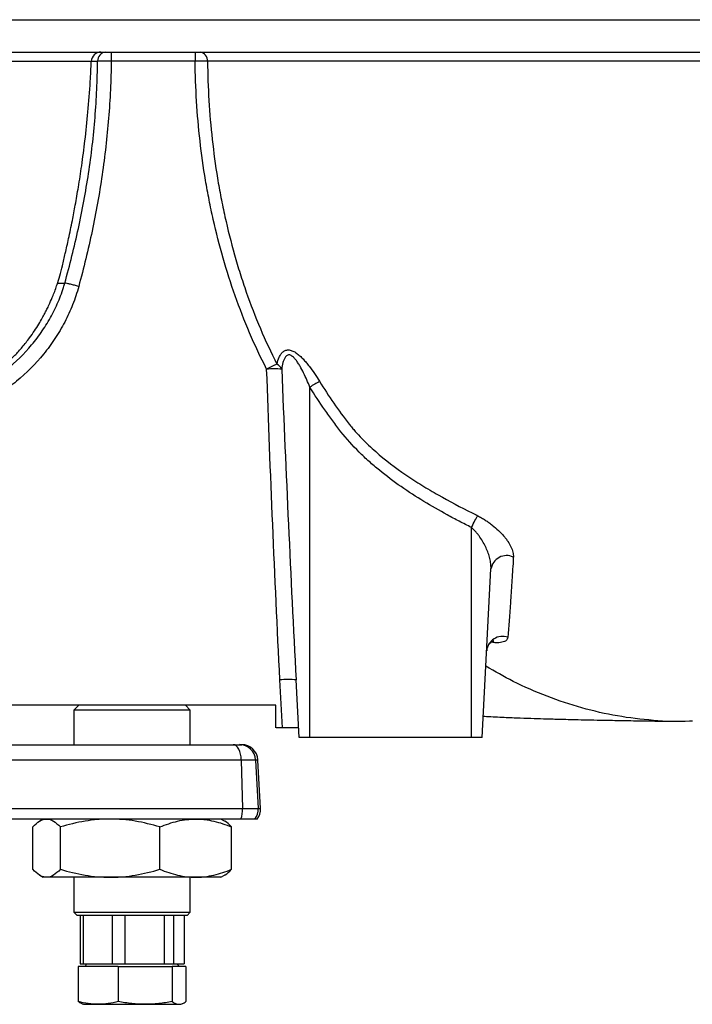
# Model space of a CAD drawing. Header units: millimetres. Extents: x 2817 to 14582, y 2229 to 15574.
# Tile 9 of 23: x 7358 to 8399, y 2456 to 3979. Entities that reach past the tile are written whole.
import ezdxf

# ---------------------------------------------------------------- set-up
doc = ezdxf.new("R2010")
doc.units = ezdxf.units.MM
doc.header["$LTSCALE"] = 5

msp = doc.modelspace()

# ---------------------------------------------------------------- linework, layer by layer
at = {"color": 7, "linetype": 'Continuous', "lineweight": 25}
for p, q in [((7018.5, 3978.5), (9027, 3978.5)), ((7017.8, 3928.5), (9027.2, 3928.5)), ((7499.9, 3928.5), (7499.9, 3914.3)), ((7629.7, 3928.5), (7629.7, 3914.3)), ((7629.7, 3914.3), (7499.9, 3914.3)), ((7807.1, 2868.5), (7807.1, 3410.5)), ((8057.1, 2868.5), (8057.1, 3193.3)), ((8073.7, 2868.5), (8087.4, 3129.5)), ((7764.7, 2883.5), (7760.9, 2957.6)), ((7790.5, 2868.5), (7785.8, 2957.6)), ((7754.7, 2918.5), (7290.9, 2918.5)), ((7449.6, 2918.5), (7442.1, 2911)), ((7442.1, 2911), (7442.1, 2857.5)), ((7622.1, 2911), (7442.1, 2911)), ((7622.1, 2911), (7614.6, 2918.5)), ((7622.1, 2857.5), (7622.1, 2911)), ((7764.7, 2883.5), (7754.8, 2883.5)), ((7789.7, 2883.5), (7764.7, 2883.5)), ((7807.1, 2868.5), (7790.5, 2868.5)), ((8057.1, 2868.5), (7807.1, 2868.5)), ((8073.7, 2868.5), (8057.1, 2868.5)), ((7274.3, 2857.5), (7688.5, 2857.5)), ((7688.5, 2857.5), (7698.3, 2857.5)), ((7698.3, 2857.5), (7701.8, 2857.5)), ((7701.1, 2833.8), (7286.8, 2833.8)), ((7701.1, 2833.8), (7703, 2758.8)), ((7723.2, 2833.8), (7701.1, 2833.8)), ((7723.2, 2833.8), (7727.2, 2758.8)), ((7730.7, 2758.8), (7726.8, 2833.8)), ((7286.9, 2758.8), (7703, 2758.8)), ((7703, 2758.8), (7727.2, 2758.8)), ((7700.6, 2742.5), (7284.4, 2742.5)), ((7394.6, 2742.5), (7389.2, 2739.4)), ((7675, 2739.4), (7669.6, 2742.5)), ((7722.2, 2742.5), (7700.6, 2742.5)), ((7725.8, 2742.5), (7722.2, 2742.5)), ((7378.3, 2664.8), (7378.3, 2730.3)), ((7421.2, 2664.8), (7421.2, 2730.3)), ((7575.1, 2664.8), (7575.1, 2730.3)), ((7686, 2664.8), (7686, 2730.3)), ((7389.2, 2655.7), (7394.6, 2652.5)), ((7399.7, 2652.5), (7394.6, 2652.5)), ((7498.2, 2652.5), (7399.7, 2652.5)), ((7442.1, 2652.5), (7442.1, 2598.5)), ((7630.5, 2652.5), (7498.2, 2652.5)), ((7622.1, 2598.5), (7622.1, 2652.5)), ((7669.6, 2652.5), (7630.5, 2652.5)), ((7669.6, 2652.5), (7675.1, 2655.7)), ((7442.1, 2598.5), (7447.1, 2593.5)), ((7442.1, 2598.5), (7622.1, 2598.5)), ((7617.1, 2593.5), (7447.1, 2593.5)), ((7451.6, 2593.5), (7451.6, 2518.5)), ((7457.1, 2518.5), (7457.1, 2593.5)), ((7501.4, 2593.5), (7501.4, 2518.5)), ((7521.5, 2518.5), (7521.5, 2593.5)), ((7581.9, 2593.5), (7581.9, 2518.5)), ((7596.6, 2518.5), (7596.6, 2593.5)), ((7612.6, 2593.5), (7612.6, 2518.5)), ((7617.1, 2593.5), (7622.1, 2598.5)), ((7448.7, 2514.5), (7448.7, 2460.3)), ((7510.7, 2514.5), (7448.7, 2514.5)), ((7451.6, 2518.5), (7457.1, 2518.5)), ((7457.1, 2518.5), (7501.4, 2518.5)), ((7461.6, 2518.5), (7459.3, 2514.5)), ((7501.4, 2518.5), (7521.5, 2518.5)), ((7510.7, 2514.5), (7510.7, 2460.3)), ((7510.7, 2514.5), (7594.1, 2514.5)), ((7521.5, 2518.5), (7581.9, 2518.5)), ((7581.9, 2518.5), (7596.6, 2518.5)), ((7594.1, 2514.5), (7594.1, 2460.3)), ((7615.5, 2514.5), (7594.1, 2514.5)), ((7596.6, 2518.5), (7612.6, 2518.5)), ((7604.9, 2514.5), (7602.6, 2518.5)), ((7615.5, 2514.5), (7615.5, 2460.3)), ((7454.7, 2456.9), (7457.1, 2456)), ((7457.1, 2456), (7479.7, 2456)), ((7479.7, 2456), (7552.4, 2456)), ((7552.4, 2456), (7604.8, 2456)), ((7604.8, 2456), (7607.1, 2456)), ((7607.1, 2456), (7609.5, 2456.9))]:
    msp.add_line(p, q, dxfattribs=at)
at = {"color": 8, "linetype": 'Continuous', "lineweight": 25}
for p, q in [((7478.7, 3914.1), (7468.3, 3914.1)), ((7726.8, 2833.8), (7723.2, 2833.8)), ((7727.2, 2758.8), (7730.7, 2758.8))]:
    msp.add_line(p, q, dxfattribs=at)
at = {"color": 7, "linetype": 'Continuous', "lineweight": 25, "flags": 128}
for points in [[(8057.1, 3193.3), (8058.6, 3196.1), (8060, 3198.9), (8061.3, 3201.5), (8062.6, 3204), (8063.8, 3206.2), (8064.9, 3208.3), (8065.9, 3210.1), (8066.8, 3211.6)], [(7701.1, 2833.8), (7700.7, 2838.5), (7699.9, 2843), (7698.7, 2847.1), (7697.2, 2850.7), (7695.3, 2853.6), (7693.2, 2855.8), (7690.9, 2857.1), (7688.5, 2857.5)]]:
    msp.add_lwpolyline(points, dxfattribs=at)
at = {"color": 7, "linetype": 'Continuous', "lineweight": 25}
for centre, radius, start, end in [((7484, 3913.5), 15, 90.0002, 178.1247), ((7492.6, 3914.7), 13.9, 94.7487, 182.1635), ((7635.4, 3915.2), 13.4, 355.3466, 81.7655), ((7917.2, 3095.5), 385.7, 114.666, 117.3009), ((7745, 3427.9), 21.3, 29.0365, 58.3175), ((7751.9, 3209.3), 229.2, 87.078, 92.922), ((8022, 3064.5), 407.2, 119.3906, 121.8395), ((8111.7, 3125.2), 24.7, 65.3029, 170.082), ((8105.3, 3000.2), 24.7, 70.7394, 174.1297), ((7773.3, 2838), 120.3, 84.0433, 95.9567), ((7698.3, 2832.6), 25, 2.9439, 89.951), ((7701.8, 2832.5), 25, 3, 90), ((7659.1, 2757.2), 43.9, 340.4848, 2.126), ((7702.2, 2757.5), 25, 323.1889, 2.9998), ((7705.8, 2757.5), 25, 323.1301, 3)]:
    msp.add_arc(centre, radius, start, end, dxfattribs=at)
msp.add_ellipse((5782.1, 1048.9), major_axis=(0, 37685.2), ratio=0.052408, start_param=4.761092, end_param=4.762022, dxfattribs=at)
at = {"color": 8, "linetype": 'Continuous', "lineweight": 25}
for points, knots in [([(7468.4, 3914.1), (7468.4, 3914.1), (7468.6, 3914.1), (7463.4, 3914.1), (7456.4, 3914.1), (7448.6, 3914.1), (7437.5, 3914.1), (7422.2, 3914.1), (7403.7, 3914.1), (7382, 3914.1), (7357.1, 3914.1), (7328.7, 3914.1), (7297.2, 3914.1), (7262.9, 3914.1), (7226.1, 3914.1), (7186.9, 3914.1), (7145, 3914.1), (7100, 3914.1), (7052.3, 3914.1), (7002.2, 3914.1), (6949.9, 3914.1), (6894.4, 3914.2), (6835.5, 3914.2), (6773.1, 3914.2), (6708.5, 3914.2), (6641.5, 3914.1), (6572.2, 3914.1), (6500.6, 3914.1), (6427.1, 3914.1), (6363.3, 3914.1), (6323.8, 3914.1), (6309.9, 3914.1)], [0, 0, 0, 0, 0.030507, 0.079871, 0.104625, 0.129378, 0.163063, 0.196747, 0.230666, 0.264585, 0.299241, 0.333898, 0.36881, 0.403721, 0.437428, 0.471135, 0.505076, 0.539017, 0.573593, 0.608169, 0.642912, 0.677654, 0.71482, 0.751985, 0.789352, 0.82672, 0.864719, 0.902719, 0.940937, 0.979155, 1, 1, 1, 1]), ([(7416.7, 3571), (7417.6, 3571), (7420.1, 3571.1), (7424.9, 3571.2), (7428, 3571.2)], [0, 0, 0, 0, 0.357855, 1, 1, 1, 1]), ([(8113.4, 3023.4), (8112.9, 3021.7), (8111.8, 3018.3), (8104.8, 3015.6), (8096.5, 3014.7), (8090, 3015.7), (8087.9, 3016.1)], [0, 0, 0, 0, 0.294824, 0.577898, 0.867306, 1, 1, 1, 1])]:
    msp.add_open_spline(points, degree=3, knots=knots, dxfattribs=at)
at = {"color": 7, "linetype": 'Continuous', "lineweight": 25}
for points, knots in [([(7276.4, 3403.4), (7278.3, 3404.6), (7281.9, 3406.9), (7287.9, 3410.9), (7293.2, 3414.6), (7296.6, 3417.2), (7298.6, 3418.6), (7300.6, 3419.9), (7302.8, 3421.4), (7306.1, 3423.6), (7310.5, 3426.6), (7315.4, 3430), (7320.7, 3433.9), (7327.4, 3438.8), (7334.3, 3444.4), (7342.3, 3451.3), (7351.6, 3460.3), (7362.3, 3472), (7372.9, 3485.5), (7381.2, 3497.4), (7387.5, 3507.3), (7392.8, 3516.4), (7396.7, 3523.6), (7399.4, 3528.8), (7401.8, 3533.7), (7405.4, 3541.3), (7410.6, 3553.5), (7415.8, 3567.6), (7420.5, 3583), (7424.5, 3599.1), (7429.1, 3618.3), (7434.3, 3641.6), (7439.5, 3666.5), (7444.5, 3693.1), (7449.4, 3721.4), (7454.5, 3754.6), (7459.6, 3793.2), (7464.1, 3836.7), (7467.4, 3877.6), (7468.5, 3903.8), (7468.9, 3914.1)], [0, 0, 0, 0, 0.041629, 0.080339, 0.111568, 0.119827, 0.126988, 0.130247, 0.133456, 0.140244, 0.148331, 0.158309, 0.170506, 0.185114, 0.208446, 0.231524, 0.25213, 0.280129, 0.308135, 0.328888, 0.350214, 0.367968, 0.38181, 0.391539, 0.397424, 0.411533, 0.432413, 0.460997, 0.482476, 0.50788, 0.538142, 0.574459, 0.618492, 0.65594, 0.699647, 0.750927, 0.810903, 0.879241, 0.9524, 1, 1, 1, 1]), ([(7428, 3571.2), (7435.8, 3599.1), (7442.8, 3627.3), (7455.1, 3683.8), (7460.4, 3712.3), (7466.9, 3755.2), (7468.9, 3769.6), (7472.2, 3798.4), (7473.6, 3812.9), (7476, 3841.7), (7476.9, 3856.2), (7478.2, 3885.2), (7478.5, 3899.7), (7478.7, 3914.1)], [0, 0, 0, 0, 0.25, 0.25, 0.5, 0.5, 0.625, 0.625, 0.75, 0.75, 0.875, 0.875, 1, 1, 1, 1]), ([(7499.9, 3914.3), (7499.5, 3884.9), (7498.1, 3855.5), (7494.5, 3811.5), (7493.1, 3796.9), (7489.8, 3767.7), (7487.9, 3753.1), (7481.5, 3709.4), (7476.3, 3680.5), (7464.2, 3623), (7457.3, 3594.5), (7449.5, 3566.1)], [0, 0, 0, 0, 0.25, 0.25, 0.375, 0.375, 0.5, 0.5, 0.75, 0.75, 1, 1, 1, 1]), ([(7499.9, 3914.3), (7497.8, 3914.3), (7495.7, 3914.4), (7492.6, 3914.4), (7491.6, 3914.4), (7489.6, 3914.3), (7487.7, 3914.3), (7486, 3914.3), (7484.3, 3914.3), (7483.4, 3914.3), (7481.1, 3914.2), (7479.8, 3914.2), (7478.7, 3914.1)], [0, 0, 0, 0, 0.25, 0.25, 0.375, 0.375, 0.5, 0.625, 0.625, 0.75, 0.75, 1, 1, 1, 1]), ([(7740.3, 3438.2), (7721.4, 3475), (7705.3, 3512.8), (7678, 3590), (7666.8, 3629.4), (7655.4, 3679.6), (7653.3, 3689.7), (7649.4, 3710), (7647.5, 3720.1), (7642.4, 3750.5), (7639.6, 3770.9), (7632.6, 3832.1), (7630.1, 3873.1), (7629.7, 3914.3)], [0, 0, 0, 0, 0.25, 0.25, 0.5, 0.5, 0.5625, 0.5625, 0.625, 0.625, 0.75, 0.75, 1, 1, 1, 1]), ([(7648.8, 3914.2), (7647.6, 3914.2), (7646.3, 3914.2), (7643.4, 3914.3), (7641.9, 3914.3), (7638.6, 3914.3), (7636.8, 3914.3), (7633.3, 3914.3), (7631.5, 3914.3), (7629.7, 3914.3)], [0, 0, 0, 0, 0.25, 0.25, 0.5, 0.5, 0.75, 0.75, 1, 1, 1, 1]), ([(9353.7, 3914.4), (9272.3, 3914.4), (9191.9, 3914.4), (9033, 3914.4), (8954.6, 3914.4), (8799.6, 3914.5), (8723.1, 3914.5), (8572, 3914.4), (8497.4, 3914.4), (8405.5, 3914.4), (8387.1, 3914.4), (8350.6, 3914.4), (8332.5, 3914.4), (8296.3, 3914.4), (8278.4, 3914.4), (8242.6, 3914.4), (8224.9, 3914.4), (8137.1, 3914.4), (8069.5, 3914.4), (7972.1, 3914.4), (7940.3, 3914.3), (7893.5, 3914.3), (7878.1, 3914.3), (7847.6, 3914.3), (7832.5, 3914.3), (7787.9, 3914.3), (7759, 3914.2), (7702.7, 3914.2), (7675.3, 3914.2), (7648.8, 3914.2)], [0, 0, 0, 0, 0.125, 0.125, 0.25, 0.25, 0.375, 0.375, 0.5, 0.5, 0.53125, 0.53125, 0.5625, 0.5625, 0.59375, 0.59375, 0.625, 0.625, 0.75, 0.75, 0.8125, 0.8125, 0.84375, 0.84375, 0.875, 0.875, 0.9375, 0.9375, 1, 1, 1, 1]), ([(7648.8, 3914.2), (7649.2, 3873.7), (7651.6, 3833.4), (7658.3, 3773.4), (7661, 3753.4), (7665.9, 3723.5), (7667.7, 3713.6), (7671.5, 3693.7), (7673.6, 3683.8), (7680.2, 3654.2), (7685.1, 3634.6), (7693.3, 3605.4), (7696.2, 3595.7), (7702.3, 3576.4), (7705.5, 3566.8), (7722.2, 3519.2), (7737.8, 3482.1), (7756.2, 3446)], [0, 0, 0, 0, 0.25, 0.25, 0.375, 0.375, 0.4375, 0.4375, 0.5, 0.5, 0.625, 0.625, 0.6875, 0.6875, 0.75, 0.75, 1, 1, 1, 1]), ([(7292.3, 3406.8), (7300.4, 3411.2), (7308.3, 3415.9), (7319.7, 3423.5), (7323.4, 3426.1), (7330.8, 3431.6), (7334.4, 3434.4), (7352.1, 3448.9), (7365, 3461.6), (7379.6, 3479.1), (7382.4, 3482.6), (7387.9, 3489.9), (7390.6, 3493.7), (7398.3, 3505), (7403.1, 3512.8), (7411.7, 3528.8), (7415.6, 3536.9), (7420.8, 3549.5), (7422.4, 3553.8), (7424.6, 3560.2), (7425.3, 3562.4), (7426.4, 3565.7), (7426.7, 3566.8), (7427.3, 3569), (7427.7, 3570.1), (7428, 3571.2)], [0, 0, 0, 0, 0.125, 0.125, 0.1875, 0.1875, 0.25, 0.25, 0.5, 0.5, 0.5625, 0.5625, 0.625, 0.625, 0.75, 0.75, 0.875, 0.875, 0.9375, 0.9375, 0.96875, 0.96875, 0.984375, 0.984375, 1, 1, 1, 1]), ([(7449.5, 3566.1), (7446.9, 3556.4), (7443.8, 3547), (7436.5, 3528.7), (7432.4, 3519.8), (7423.3, 3502.3), (7418.3, 3493.8), (7410.1, 3481.3), (7407.2, 3477.3), (7401.3, 3469.3), (7398.3, 3465.4), (7382.7, 3446.2), (7368.8, 3432.3), (7349.7, 3416.4), (7345.7, 3413.4), (7337.8, 3407.4), (7333.7, 3404.5), (7321.3, 3396.2), (7312.8, 3391), (7304.1, 3386.3)], [0, 0, 0, 0, 0.125, 0.125, 0.25, 0.25, 0.375, 0.375, 0.4375, 0.4375, 0.5, 0.5, 0.75, 0.75, 0.8125, 0.8125, 0.875, 0.875, 1, 1, 1, 1]), ([(7449.5, 3566.1), (7447.3, 3566.7), (7445.1, 3567.3), (7440.8, 3568.4), (7438.8, 3568.9), (7435, 3569.8), (7433.3, 3570.2), (7430.3, 3570.8), (7429, 3571), (7428, 3571.2)], [0, 0, 0, 0, 0.25, 0.25, 0.5, 0.5, 0.75, 0.75, 1, 1, 1, 1]), ([(7756.2, 3446), (7757.1, 3449.8), (7758.2, 3453.4), (7760.5, 3458.3), (7761.4, 3459.9), (7762.9, 3462), (7763.4, 3462.7), (7764.5, 3463.9), (7765.2, 3464.5), (7766.5, 3465.5), (7767.1, 3466), (7768.6, 3466.8), (7769.3, 3467.1), (7771.8, 3467.8), (7773.5, 3468), (7776.2, 3467.7), (7777.1, 3467.5), (7779, 3466.9), (7779.9, 3466.6), (7781.8, 3465.7), (7782.7, 3465.2), (7784.6, 3464.2), (7785.5, 3463.6), (7788.2, 3461.7), (7789.9, 3460.3), (7793.4, 3457.2), (7795, 3455.6), (7798.3, 3452.2), (7799.8, 3450.4), (7802.9, 3446.8), (7804.4, 3444.9), (7808.8, 3439.3), (7811.6, 3435.4), (7817, 3427.5), (7819.6, 3423.5), (7822.1, 3419.4)], [0, 0, 0, 0, 0.125, 0.125, 0.1875, 0.1875, 0.21875, 0.21875, 0.25, 0.25, 0.28125, 0.28125, 0.3125, 0.3125, 0.375, 0.375, 0.40625, 0.40625, 0.4375, 0.4375, 0.46875, 0.46875, 0.5, 0.5, 0.5625, 0.5625, 0.625, 0.625, 0.6875, 0.6875, 0.75, 0.75, 0.875, 0.875, 1, 1, 1, 1]), ([(7807.1, 3410.5), (7805.6, 3414.2), (7804.1, 3417.9), (7800.9, 3425.1), (7799.3, 3428.7), (7795.8, 3435.9), (7793.9, 3439.4), (7790.9, 3444.5), (7789.9, 3446.2), (7787.7, 3449.5), (7786.6, 3451.1), (7784.2, 3454.1), (7783, 3455.5), (7780.9, 3457.3), (7780.2, 3457.9), (7778.8, 3458.9), (7778, 3459.3), (7776.5, 3460), (7775.8, 3460.2), (7774.3, 3460.3), (7773.6, 3460.2), (7772.2, 3459.7), (7771.6, 3459.4), (7770.5, 3458.5), (7770, 3457.9), (7769, 3456.7), (7768.6, 3456.1), (7767.8, 3454.7), (7767.5, 3454), (7766.6, 3451.8), (7766, 3450.2), (7764.7, 3445.2), (7764.1, 3441.7), (7763.6, 3438.2)], [0, 0, 0, 0, 0.125, 0.125, 0.25, 0.25, 0.375, 0.375, 0.4375, 0.4375, 0.5, 0.5, 0.5625, 0.5625, 0.59375, 0.59375, 0.625, 0.625, 0.65625, 0.65625, 0.6875, 0.6875, 0.71875, 0.71875, 0.75, 0.75, 0.78125, 0.78125, 0.8125, 0.8125, 0.875, 0.875, 1, 1, 1, 1]), ([(7760.9, 2957.6), (7756.7, 3037.7), (7753, 3117.8), (7746.3, 3278), (7743.2, 3358.1), (7740.3, 3438.2)], [0, 0, 0, 0, 0.5, 0.5, 1, 1, 1, 1]), ([(7763.6, 3438.2), (7766.9, 3358.1), (7770.3, 3278), (7777.7, 3117.8), (7781.6, 3037.7), (7785.8, 2957.6)], [0, 0, 0, 0, 0.5, 0.5, 1, 1, 1, 1]), ([(8057.1, 3193.3), (8050.9, 3196.5), (8044.6, 3199.7), (8032.1, 3206.1), (8025.9, 3209.4), (8007.5, 3219.5), (7995.3, 3226.4), (7971.5, 3241), (7959.8, 3248.5), (7936.8, 3264.5), (7925.6, 3272.8), (7909.3, 3286.2), (7904, 3290.7), (7893.5, 3300.1), (7888.3, 3305), (7873.3, 3320), (7863.9, 3330.4), (7853, 3344.2), (7850.9, 3346.9), (7846.7, 3352.5), (7840.4, 3360.9), (7834.3, 3369.5), (7822.2, 3386.8), (7814.5, 3398.5), (7807.1, 3410.5)], [0, 0, 0, 0, 0.0625, 0.0625, 0.125, 0.125, 0.25, 0.25, 0.375, 0.375, 0.5, 0.5, 0.5625, 0.5625, 0.625, 0.625, 0.75, 0.75, 0.78125, 0.78125, 0.8125, 0.875, 0.875, 1, 1, 1, 1]), ([(7822.1, 3419.4), (7829.1, 3407.9), (7836.5, 3396.7), (7851.7, 3374.7), (7859.6, 3363.8), (7867.9, 3353.3)], [0, 0, 0, 0, 0.5, 0.5, 1, 1, 1, 1]), ([(7867.9, 3353.3), (7869.4, 3351.3), (7871, 3349.4), (7874.2, 3345.6), (7875.8, 3343.8), (7880.7, 3338.3), (7884.1, 3334.6), (7890.9, 3327.6), (7894.4, 3324.1), (7901.6, 3317.3), (7905.3, 3314), (7923.8, 3297.7), (7939.5, 3285.8), (7963.8, 3269.2), (7972.1, 3263.9), (7988.8, 3253.5), (7997.3, 3248.5), (8023, 3233.9), (8040.5, 3224.7), (8058.2, 3216)], [0, 0, 0, 0, 0.03125, 0.03125, 0.0625, 0.0625, 0.125, 0.125, 0.1875, 0.1875, 0.25, 0.25, 0.5, 0.5, 0.625, 0.625, 0.75, 0.75, 1, 1, 1, 1]), ([(8058.2, 3216), (8058.2, 3216), (8058.2, 3216), (8058.2, 3216), (8061, 3214.5), (8063.9, 3213.1), (8066.8, 3211.6)], [-0.00000006, -0.00000006, -0.00000006, -0.00000006, 0, 0, 0, 0.001930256, 0.001930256, 0.001930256, 0.001930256]), ([(8066.8, 3211.6), (8068.8, 3210.5), (8070.8, 3209.4), (8074.8, 3207.1), (8076.7, 3206), (8080.5, 3203.5), (8082.3, 3202.3), (8085.9, 3199.7), (8087.7, 3198.4), (8092.8, 3194.4), (8095.9, 3191.6), (8101.8, 3186.1), (8104.5, 3183.3), (8108.2, 3179), (8109.3, 3177.5), (8111.5, 3174.7), (8112.5, 3173.2), (8115.4, 3169), (8117, 3166.2), (8119.6, 3160.6), (8120.6, 3157.9), (8121.8, 3152.6), (8122.1, 3150.1), (8122, 3147.7)], [0, 0, 0, 0, 0.0625, 0.0625, 0.125, 0.125, 0.1875, 0.1875, 0.25, 0.25, 0.375, 0.375, 0.5, 0.5, 0.5625, 0.5625, 0.625, 0.625, 0.75, 0.75, 0.875, 0.875, 1, 1, 1, 1]), ([(8087.4, 3129.5), (8087.5, 3132), (8087.4, 3134.7), (8086.8, 3140), (8086.3, 3142.7), (8085, 3148.2), (8084.1, 3150.9), (8082.2, 3156.5), (8081, 3159.2), (8078.5, 3164.8), (8077, 3167.5), (8073.9, 3173), (8072.2, 3175.7), (8069.4, 3179.7), (8068.4, 3181), (8066.4, 3183.6), (8065.3, 3184.9), (8062, 3188.6), (8059.7, 3191), (8057.1, 3193.3)], [0, 0, 0, 0, 0.125, 0.125, 0.25, 0.25, 0.375, 0.375, 0.5, 0.5, 0.625, 0.625, 0.75, 0.75, 0.8125, 0.8125, 0.875, 0.875, 1, 1, 1, 1]), ([(8121.8, 3141.8), (8121, 3130.1), (8120.2, 3118.8), (8118.8, 3097.3), (8118, 3087), (8116, 3057.5), (8114.7, 3039.6), (8113.4, 3023.4)], [0, 0, 0, 0, 0.25, 0.25, 0.5, 0.5, 1, 1, 1, 1]), ([(8122, 3147.7), (8121.9, 3145.7), (8121.9, 3143.8), (8121.8, 3141.8), (8121.8, 3141.8), (8121.8, 3141.8), (8121.8, 3141.8)], [0, 0, 0, 0, 0.002213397, 0.002213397, 0.002213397, 0.002213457, 0.002213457, 0.002213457, 0.002213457]), ([(8080.9, 3003), (8080.9, 3003.7), (8081, 3006), (8082.6, 3010.2), (8085.5, 3014.4), (8088.8, 3016.9), (8090.8, 3017.9), (8091.8, 3018.1), (8091.5, 3018.1), (8091.5, 3018.1)], [0, 0, 0, 0, 0.09192, 0.300756, 0.508896, 0.693518, 0.840659, 0.978522, 1, 1, 1, 1]), ([(8398.9, 2894.1), (8397.5, 2894), (8377.4, 2892.3), (8338.6, 2894.5), (8282.9, 2900.9), (8228, 2913.5), (8174.2, 2931.5), (8124.5, 2952.9), (8093.5, 2970.7), (8079.5, 2978.8)], [0, 0, 0, 0, 0.0128369, 0.184181, 0.3547648, 0.5245394, 0.6934494, 0.861452, 1, 1, 1, 1]), ([(8075.5, 2901.5), (8077.2, 2901.4), (8087.9, 2900.8), (8106.7, 2899.9), (8131.4, 2898.9), (8153.4, 2898.1), (8169.7, 2897.6), (8181.9, 2897.3), (8191.8, 2897), (8203.9, 2896.7), (8218.8, 2896.3), (8236.7, 2895.9), (8259.5, 2895.5), (8287.8, 2894.9), (8322.4, 2894.4), (8350.1, 2893.9), (8366.3, 2893.7), (8369, 2893.6)], [0, 0, 0, 0, 0.018119, 0.113651, 0.198985, 0.273194, 0.337351, 0.365611, 0.398902, 0.441671, 0.494138, 0.556514, 0.628983, 0.729435, 0.844604, 0.974188, 1, 1, 1, 1]), ([(7378.3, 2730.3), (7381.8, 2734), (7385.3, 2737.1), (7392.5, 2741.4), (7396.1, 2742.5), (7399.7, 2742.5)], [0, 0, 0, 0, 0.5, 0.5, 1, 1, 1, 1]), ([(7399.7, 2742.5), (7400.7, 2742.5), (7401.6, 2742.5), (7403.4, 2742.2), (7404.3, 2742), (7407, 2741.1), (7408.8, 2740.3), (7414.2, 2737.1), (7417.7, 2734), (7421.2, 2730.3)], [0, 0, 0, 0, 0.125, 0.125, 0.25, 0.25, 0.5, 0.5, 1, 1, 1, 1]), ([(7498.2, 2742.5), (7494.9, 2742.5), (7491.6, 2742.5), (7485.1, 2742.2), (7481.8, 2742), (7472.1, 2741.1), (7465.7, 2740.3), (7446.4, 2737.1), (7433.8, 2734), (7421.2, 2730.3)], [0, 0, 0, 0, 0.125, 0.125, 0.25, 0.25, 0.5, 0.5, 1, 1, 1, 1]), ([(7575.1, 2730.3), (7562.5, 2734), (7549.8, 2737.1), (7524.2, 2741.4), (7511.3, 2742.5), (7498.2, 2742.5)], [0, 0, 0, 0, 0.5, 0.5, 1, 1, 1, 1]), ([(7575.1, 2730.3), (7579.6, 2732.1), (7584.2, 2733.8), (7593.4, 2736.9), (7598, 2738.2), (7611.8, 2741.4), (7621.2, 2742.5), (7630.5, 2742.5)], [0, 0, 0, 0, 0.25, 0.25, 0.5, 0.5, 1, 1, 1, 1]), ([(7630.5, 2742.5), (7632.9, 2742.5), (7635.2, 2742.5), (7639.9, 2742.2), (7642.3, 2742), (7649.4, 2741.1), (7654, 2740.3), (7667.9, 2737), (7677, 2734), (7686, 2730.3)], [0, 0, 0, 0, 0.125, 0.125, 0.25, 0.25, 0.5, 0.5, 1, 1, 1, 1]), ([(7686, 2730.3), (7682.5, 2733.9), (7678.8, 2737.6), (7675.1, 2739.3), (7674.9, 2739.4)], [0, 0, 0, 0, 0.956021, 1, 1, 1, 1]), ([(7399.7, 2652.5), (7398.8, 2652.5), (7397.9, 2652.6), (7396.1, 2652.9), (7395.2, 2653.1), (7392.5, 2653.9), (7390.7, 2654.8), (7385.3, 2658), (7381.8, 2661.1), (7378.3, 2664.8)], [0, 0, 0, 0, 0.125, 0.125, 0.25, 0.25, 0.5, 0.5, 1, 1, 1, 1]), ([(7421.2, 2664.8), (7417.7, 2661.1), (7414.2, 2658), (7407, 2653.7), (7403.4, 2652.5), (7399.7, 2652.5)], [0, 0, 0, 0, 0.5, 0.5, 1, 1, 1, 1]), ([(7421.2, 2664.8), (7433.8, 2661.1), (7446.5, 2658), (7472.1, 2653.7), (7485.1, 2652.5), (7498.2, 2652.5)], [0, 0, 0, 0, 0.5, 0.5, 1, 1, 1, 1]), ([(7498.2, 2652.5), (7501.4, 2652.5), (7504.7, 2652.6), (7511.2, 2652.9), (7514.5, 2653.1), (7524.2, 2653.9), (7530.7, 2654.8), (7549.9, 2658), (7562.5, 2661.1), (7575.1, 2664.8)], [0, 0, 0, 0, 0.125, 0.125, 0.25, 0.25, 0.5, 0.5, 1, 1, 1, 1]), ([(7575.1, 2664.8), (7579.6, 2663), (7584.2, 2661.2), (7593.4, 2658.2), (7598, 2656.9), (7611.8, 2653.7), (7621.2, 2652.5), (7630.5, 2652.5)], [0, 0, 0, 0, 0.25, 0.25, 0.5, 0.5, 1, 1, 1, 1]), ([(7630.5, 2652.5), (7632.9, 2652.5), (7635.2, 2652.6), (7639.9, 2652.9), (7642.3, 2653.1), (7649.4, 2654), (7654, 2654.8), (7667.9, 2658), (7677, 2661.1), (7686, 2664.8)], [0, 0, 0, 0, 0.125, 0.125, 0.25, 0.25, 0.5, 0.5, 1, 1, 1, 1]), ([(7674.9, 2655.9), (7675.3, 2656), (7679, 2657.3), (7682.7, 2661.2), (7686, 2664.8)], [0, 0, 0, 0, 0.093815, 1, 1, 1, 1]), ([(7479.7, 2456), (7474.6, 2456), (7469.4, 2456.4), (7459.1, 2457.9), (7453.9, 2458.9), (7448.7, 2460.3)], [0, 0, 0, 0, 0.5, 0.5, 1, 1, 1, 1]), ([(7454.7, 2457), (7454.5, 2457.1), (7452.5, 2457.4), (7450.5, 2458.9), (7448.7, 2460.3)], [0, 0, 0, 0, 0.104165, 1, 1, 1, 1]), ([(7510.7, 2460.3), (7505.6, 2459), (7500.4, 2457.9), (7490.1, 2456.4), (7484.9, 2456), (7479.7, 2456)], [0, 0, 0, 0, 0.5, 0.5, 1, 1, 1, 1]), ([(7552.4, 2456), (7545.5, 2456), (7538.5, 2456.4), (7524.6, 2457.9), (7517.7, 2458.9), (7510.7, 2460.3)], [0, 0, 0, 0, 0.5, 0.5, 1, 1, 1, 1]), ([(7594.1, 2460.3), (7587.2, 2458.9), (7580.2, 2457.9), (7566.3, 2456.4), (7559.4, 2456), (7552.4, 2456)], [0, 0, 0, 0, 0.5, 0.5, 1, 1, 1, 1]), ([(7594.1, 2460.3), (7595.9, 2458.9), (7597.7, 2457.9), (7601.2, 2456.4), (7603, 2456), (7604.8, 2456)], [0, 0, 0, 0, 0.5, 0.5, 1, 1, 1, 1]), ([(7604.8, 2456), (7606.6, 2456), (7608.4, 2456.4), (7611.9, 2457.9), (7613.7, 2458.9), (7615.5, 2460.3)], [0, 0, 0, 0, 0.5, 0.5, 1, 1, 1, 1])]:
    msp.add_open_spline(points, degree=3, knots=knots, dxfattribs=at)

doc.saveas('drawing.dxf')
